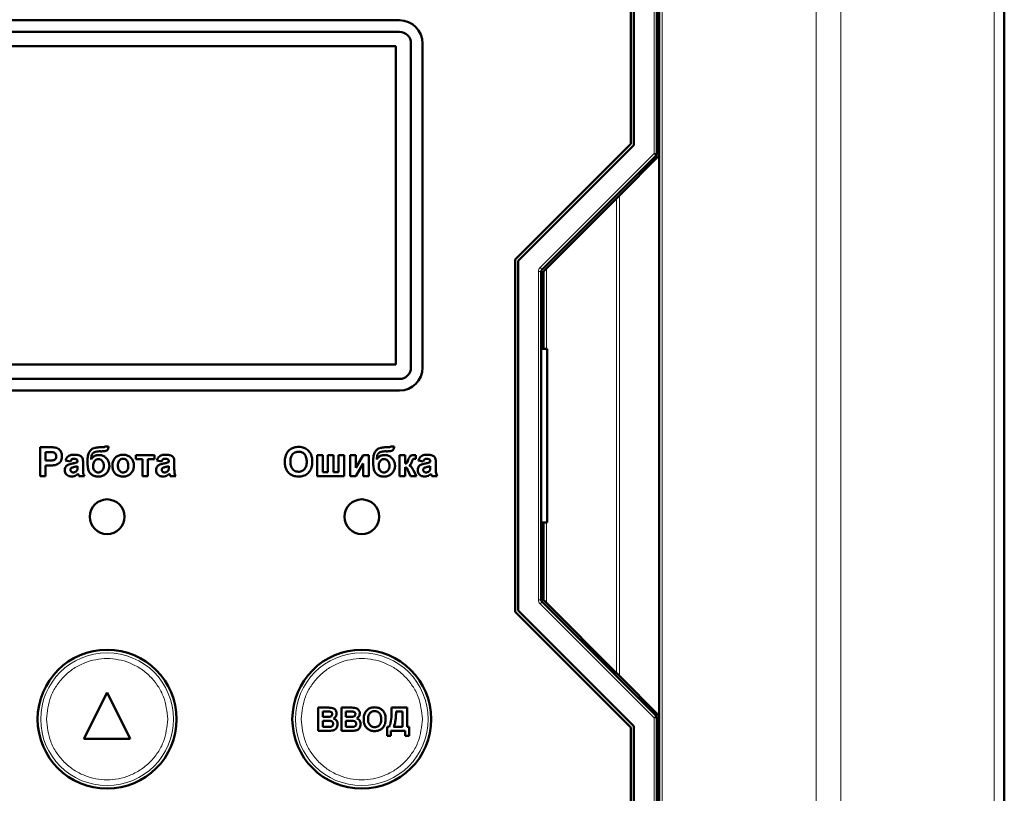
# Model space of a CAD drawing. Header units: millimetres. Extents: x 0 to 594, y 0 to 420.
# Tile 7 of 10: x 130 to 164, y 262 to 289. Entities that reach past the tile are written whole.
import ezdxf

# ---------------------------------------------------------------- set-up
doc = ezdxf.new("R2010")
doc.units = ezdxf.units.MM

msp = doc.modelspace()

# ---------------------------------------------------------------- linework, layer by layer
at = {"color": 9, "linetype": 'Continuous', "lineweight": 18}
for p, q in [((157.529, 222.926), (157.529, 304.932)), ((158.378, 222.926), (158.378, 304.932)), ((163.675, 222.926), (163.675, 304.932)), ((151.926, 284.103), (151.926, 294.949)), ((152.206, 294.949), (152.206, 253.749)), ((147.985, 280.162), (151.926, 284.103)), ((151.997, 284.033), (151.926, 284.103)), ((151.926, 284.103), (152.026, 284.103)), ((150.63, 266.145), (150.63, 282.553)), ((150.726, 266.048), (150.726, 282.649)), ((147.926, 268.677), (147.926, 280.02)), ((147.926, 280.02), (148.026, 280.02)), ((147.985, 280.162), (148.055, 280.091)), ((148.206, 277.349), (148.206, 280.129)), ((148.206, 268.569), (148.206, 271.349)), ((147.926, 268.677), (148.026, 268.677)), ((147.985, 268.536), (148.055, 268.606)), ((151.926, 264.594), (147.985, 268.536)), ((151.926, 264.594), (151.997, 264.665)), ((151.926, 253.749), (151.926, 264.594)), ((152.026, 264.594), (151.926, 264.594))]:
    msp.add_line(p, q, dxfattribs=at)
at = {"color": 7, "linetype": 'Continuous', "lineweight": 50}
for p, q in [((164.026, 222.926), (164.026, 304.932)), ((151.226, 294.949), (151.226, 284.393)), ((152.026, 284.103), (152.026, 294.949)), ((152.106, 294.949), (152.106, 284.029)), ((151.126, 284.435), (151.126, 294.1)), ((143.126, 288.709), (122.926, 288.709)), ((122.926, 288.309), (143.126, 288.309)), ((143.526, 287.909), (143.526, 276.709)), ((143.926, 276.709), (143.926, 287.909)), ((143.006, 287.809), (123.046, 287.809)), ((143.006, 276.809), (143.006, 287.809)), ((147.126, 280.435), (151.126, 284.435)), ((151.226, 284.393), (147.226, 280.393)), ((148.055, 280.091), (151.997, 284.033)), ((150.726, 282.649), (152.106, 284.029)), ((152.106, 284.029), (152.106, 264.669)), ((150.63, 282.553), (148.206, 280.129)), ((147.126, 268.263), (147.126, 280.435)), ((147.226, 280.393), (147.226, 268.304)), ((148.026, 268.677), (148.026, 280.02)), ((148.106, 280.029), (148.106, 277.349)), ((148.026, 277.949), (148.106, 277.949)), ((148.226, 277.349), (148.026, 277.349)), ((148.226, 271.349), (148.226, 277.349)), ((123.046, 276.809), (143.006, 276.809)), ((143.126, 276.309), (122.926, 276.309)), ((122.926, 275.909), (143.126, 275.909)), ((131.028, 273.949), (130.708, 273.949)), ((130.708, 273.949), (130.708, 272.949)), ((132.896, 273.949), (132.795, 273.949)), ((133.08, 273.974), (132.951, 273.974)), ((142.765, 273.949), (142.665, 273.949)), ((142.949, 273.974), (142.821, 273.974)), ((130.9, 273.782), (131.002, 273.782)), ((130.9, 273.487), (130.9, 273.782)), ((132.768, 273.808), (132.794, 273.808)), ((134.016, 273.679), (134.016, 273.538)), ((134.669, 273.679), (134.016, 273.679)), ((134.016, 273.538), (134.246, 273.538)), ((134.246, 273.538), (134.246, 272.949)), ((134.439, 272.949), (134.439, 273.538)), ((134.439, 273.538), (134.669, 273.538)), ((134.669, 273.538), (134.669, 273.679)), ((140.282, 273.679), (140.282, 272.949)), ((140.475, 273.679), (140.282, 273.679)), ((140.475, 273.09), (140.475, 273.679)), ((140.846, 273.679), (140.654, 273.679)), ((140.654, 273.679), (140.654, 273.09)), ((140.846, 273.09), (140.846, 273.679)), ((141.026, 273.679), (141.026, 273.09)), ((141.218, 273.679), (141.026, 273.679)), ((141.218, 272.949), (141.218, 273.679)), ((141.423, 273.679), (141.423, 272.949)), ((141.616, 273.679), (141.423, 273.679)), ((141.872, 273.679), (141.616, 273.238)), ((141.616, 273.238), (141.616, 273.679)), ((142.064, 273.679), (141.872, 273.679)), ((142.064, 272.949), (142.064, 273.679)), ((142.638, 273.808), (142.663, 273.808)), ((143.129, 273.679), (143.129, 272.949)), ((143.321, 273.679), (143.129, 273.679)), ((143.321, 273.385), (143.321, 273.679)), ((143.693, 273.551), (143.693, 273.676)), ((131.016, 273.487), (130.9, 273.487)), ((130.9, 273.32), (131.032, 273.32)), ((130.9, 272.949), (130.9, 273.32)), ((131.592, 273.487), (131.759, 273.462)), ((132.003, 273.454), (132.003, 273.436)), ((132.003, 273.295), (132.003, 273.259)), ((132.195, 273.188), (132.195, 273.412)), ((134.746, 273.487), (134.913, 273.462)), ((135.157, 273.454), (135.157, 273.436)), ((135.157, 273.295), (135.157, 273.259)), ((135.349, 273.188), (135.349, 273.412)), ((141.616, 272.949), (141.872, 273.39)), ((141.872, 273.39), (141.872, 272.949)), ((143.321, 272.949), (143.321, 273.256)), ((143.782, 273.487), (143.949, 273.462)), ((144.193, 273.454), (144.193, 273.436)), ((144.193, 273.295), (144.193, 273.259)), ((144.385, 273.188), (144.385, 273.412)), ((130.708, 272.949), (130.9, 272.949)), ((132.054, 272.949), (132.246, 272.949)), ((134.246, 272.949), (134.439, 272.949)), ((135.208, 272.949), (135.4, 272.949)), ((140.282, 272.949), (141.218, 272.949)), ((140.654, 273.09), (140.475, 273.09)), ((141.026, 273.09), (140.846, 273.09)), ((141.423, 272.949), (141.616, 272.949)), ((141.872, 272.949), (142.064, 272.949)), ((143.129, 272.949), (143.321, 272.949)), ((143.421, 273.157), (143.504, 272.949)), ((143.504, 272.949), (143.718, 272.949)), ((143.718, 272.949), (143.616, 273.147)), ((144.244, 272.949), (144.436, 272.949)), ((148.026, 271.349), (148.226, 271.349)), ((148.106, 271.349), (148.106, 268.669)), ((148.106, 270.749), (148.026, 270.749)), ((151.997, 264.665), (148.055, 268.606)), ((148.206, 268.569), (150.63, 266.145)), ((151.126, 264.263), (147.126, 268.263)), ((147.226, 268.304), (151.226, 264.304)), ((152.106, 264.669), (150.726, 266.048)), ((133.026, 265.469), (132.226, 263.869)), ((133.826, 263.869), (133.026, 265.469)), ((140.322, 264.149), (140.322, 264.949)), ((140.322, 264.949), (140.645, 264.949)), ((140.476, 264.815), (140.574, 264.815)), ((140.476, 264.631), (140.476, 264.815)), ((141.122, 264.149), (141.122, 264.949)), ((141.122, 264.949), (141.445, 264.949)), ((141.276, 264.815), (141.374, 264.815)), ((141.276, 264.631), (141.276, 264.815)), ((142.856, 264.864), (142.856, 264.949)), ((142.856, 264.949), (143.389, 264.949)), ((143.235, 264.815), (143.009, 264.815)), ((143.235, 264.282), (143.235, 264.815)), ((143.389, 264.949), (143.389, 264.282)), ((140.587, 264.631), (140.476, 264.631)), ((140.476, 264.497), (140.613, 264.497)), ((140.476, 264.282), (140.476, 264.497)), ((141.387, 264.631), (141.276, 264.631)), ((141.276, 264.497), (141.413, 264.497)), ((141.276, 264.282), (141.276, 264.497)), ((152.026, 253.749), (152.026, 264.594)), ((152.106, 264.669), (152.106, 253.749)), ((140.322, 264.149), (140.593, 264.149)), ((140.633, 264.282), (140.476, 264.282)), ((141.122, 264.149), (141.393, 264.149)), ((141.433, 264.282), (141.276, 264.282)), ((142.702, 263.974), (142.702, 264.282)), ((142.702, 264.282), (142.774, 264.282)), ((143.327, 264.149), (142.835, 264.149)), ((142.835, 264.149), (142.835, 263.974)), ((142.927, 264.282), (143.235, 264.282)), ((143.327, 263.974), (143.327, 264.149)), ((143.389, 264.282), (143.461, 264.282)), ((143.461, 264.282), (143.461, 263.974)), ((151.126, 254.597), (151.126, 264.263)), ((151.226, 264.304), (151.226, 253.749)), ((132.226, 263.869), (133.826, 263.869)), ((142.835, 263.974), (142.702, 263.974)), ((143.461, 263.974), (143.327, 263.974))]:
    msp.add_line(p, q, dxfattribs=at)
for centre, radius in [((133.026, 271.549), 0.6), ((141.826, 271.549), 0.6), ((133.026, 264.549), 2.4), ((141.826, 264.549), 2.4)]:
    msp.add_circle(centre, radius, dxfattribs=at)
at = {"color": 9, "linetype": 'Continuous', "lineweight": 18}
for centre in [(133.026, 264.549), (141.826, 264.549)]:
    msp.add_circle(centre, 2.295, dxfattribs=at)
at = {"color": 7, "linetype": 'Continuous', "lineweight": 50}
for centre, radius, start, end in [((143.126, 287.909), 0.8, 0, 90), ((143.126, 287.909), 0.4, 0, 90), ((151.926, 284.103), 0.1, 315, 0), ((148.126, 280.02), 0.1, 135, 180), ((143.126, 276.709), 0.4, 270, 0), ((143.126, 276.709), 0.8, 270, 0), ((148.126, 268.677), 0.1, 180, 225), ((151.926, 264.594), 0.1, 0, 45)]:
    msp.add_arc(centre, radius, start, end, dxfattribs=at)
for points, knots in [([(150.726, 282.649), (150.722, 282.645), (150.714, 282.636), (150.692, 282.614), (150.664, 282.586), (150.642, 282.565), (150.63, 282.553)], [0, 0, 0, 0, 0.207162, 0.456154, 0.678073, 1, 1, 1, 1]), ([(148.206, 280.129), (148.191, 280.114), (148.166, 280.089), (148.138, 280.061), (148.122, 280.045), (148.113, 280.036), (148.107, 280.03), (148.106, 280.029), (148.106, 280.029)], [0, 0, 0, 0, 0.329696, 0.553572, 0.680174, 0.795125, 0.900743, 1, 1, 1, 1]), ([(131.265, 273.933), (131.238, 273.938), (131.186, 273.946), (131.107, 273.948), (131.054, 273.948), (131.028, 273.949)], [0, 0, 0, 0, 0.33792, 0.66872, 1, 1, 1, 1]), ([(131.464, 273.638), (131.463, 273.665), (131.46, 273.725), (131.428, 273.814), (131.365, 273.886), (131.306, 273.922), (131.271, 273.932), (131.265, 273.933)], [0, 0, 0, 0, 0.209511, 0.469071, 0.720116, 0.946558, 1, 1, 1, 1]), ([(132.795, 273.949), (132.769, 273.948), (132.688, 273.946), (132.575, 273.925), (132.469, 273.865), (132.399, 273.774), (132.355, 273.635), (132.351, 273.524), (132.349, 273.46)], [0, 0, 0, 0, 0.104024, 0.313787, 0.441069, 0.569088, 0.751395, 1, 1, 1, 1]), ([(132.832, 273.807), (132.859, 273.808), (132.909, 273.808), (132.972, 273.818), (133.02, 273.835), (133.051, 273.869), (133.072, 273.916), (133.077, 273.954), (133.08, 273.974)], [0, 0, 0, 0, 0.2323457, 0.4398215, 0.5537147, 0.6698962, 0.8209881, 1, 1, 1, 1]), ([(132.951, 273.974), (132.948, 273.969), (132.94, 273.959), (132.92, 273.95), (132.904, 273.949), (132.896, 273.949)], [0, 0, 0, 0, 0.291708, 0.588179, 1, 1, 1, 1]), ([(139.429, 273.922), (139.405, 273.91), (139.34, 273.876), (139.264, 273.797), (139.227, 273.726), (139.212, 273.697)], [0, 0, 0, 0, 0.2513182, 0.6894935, 1, 1, 1, 1]), ([(139.64, 273.962), (139.613, 273.961), (139.564, 273.959), (139.493, 273.946), (139.451, 273.93), (139.429, 273.922)], [0, 0, 0, 0, 0.371392, 0.682855, 1, 1, 1, 1]), ([(140.116, 273.447), (140.115, 273.474), (140.113, 273.554), (140.085, 273.683), (140.007, 273.816), (139.892, 273.909), (139.763, 273.956), (139.678, 273.96), (139.64, 273.962)], [0, 0, 0, 0, 0.101299, 0.305586, 0.491044, 0.676784, 0.856818, 1, 1, 1, 1]), ([(142.665, 273.949), (142.638, 273.948), (142.558, 273.946), (142.444, 273.925), (142.339, 273.865), (142.269, 273.774), (142.225, 273.635), (142.221, 273.524), (142.218, 273.46)], [0, 0, 0, 0, 0.1040237, 0.3137871, 0.4410688, 0.5690878, 0.7513955, 1, 1, 1, 1]), ([(142.701, 273.807), (142.728, 273.808), (142.779, 273.808), (142.841, 273.818), (142.89, 273.835), (142.92, 273.869), (142.942, 273.916), (142.946, 273.954), (142.949, 273.974)], [0, 0, 0, 0, 0.2323457, 0.4398215, 0.5537147, 0.6698962, 0.8209881, 1, 1, 1, 1]), ([(142.821, 273.974), (142.817, 273.969), (142.81, 273.959), (142.789, 273.95), (142.774, 273.949), (142.765, 273.949)], [0, 0, 0, 0, 0.291708, 0.588179, 1, 1, 1, 1]), ([(131.002, 273.782), (131.015, 273.782), (131.042, 273.782), (131.093, 273.781), (131.13, 273.777), (131.154, 273.775)], [0, 0, 0, 0, 0.2630024, 0.5260396, 1, 1, 1, 1]), ([(131.272, 273.635), (131.27, 273.616), (131.267, 273.583), (131.241, 273.541), (131.206, 273.512), (131.13, 273.485), (131.065, 273.486), (131.016, 273.487)], [0, 0, 0, 0, 0.1672251, 0.2975558, 0.4279748, 0.5644108, 1, 1, 1, 1]), ([(131.154, 273.775), (131.172, 273.77), (131.208, 273.76), (131.249, 273.722), (131.27, 273.677), (131.271, 273.648), (131.272, 273.635)], [0, 0, 0, 0, 0.28064, 0.564382, 0.806921, 1, 1, 1, 1]), ([(131.241, 273.335), (131.267, 273.343), (131.318, 273.36), (131.388, 273.413), (131.441, 273.49), (131.462, 273.571), (131.464, 273.621), (131.464, 273.638)], [0, 0, 0, 0, 0.197698, 0.395619, 0.635391, 0.870206, 1, 1, 1, 1]), ([(131.898, 273.692), (131.872, 273.691), (131.807, 273.689), (131.717, 273.666), (131.644, 273.604), (131.609, 273.543), (131.596, 273.5), (131.592, 273.487)], [0, 0, 0, 0, 0.199112, 0.484676, 0.670105, 0.89787, 1, 1, 1, 1]), ([(131.759, 273.462), (131.765, 273.477), (131.775, 273.502), (131.8, 273.531), (131.834, 273.549), (131.862, 273.55), (131.879, 273.551)], [0, 0, 0, 0, 0.305481, 0.497369, 0.690436, 1, 1, 1, 1]), ([(131.879, 273.551), (131.906, 273.551), (131.941, 273.55), (131.978, 273.529), (131.993, 273.51), (132.002, 273.484), (132.002, 273.464), (132.003, 273.454)], [0, 0, 0, 0, 0.4409117, 0.5599399, 0.679608, 0.8356965, 1, 1, 1, 1]), ([(132.195, 273.412), (132.194, 273.439), (132.193, 273.492), (132.184, 273.565), (132.146, 273.623), (132.093, 273.661), (132.008, 273.69), (131.941, 273.691), (131.898, 273.692)], [0, 0, 0, 0, 0.166246, 0.33334, 0.447204, 0.586985, 0.732154, 1, 1, 1, 1]), ([(132.477, 273.531), (132.478, 273.557), (132.48, 273.611), (132.497, 273.685), (132.536, 273.743), (132.594, 273.786), (132.675, 273.805), (132.735, 273.807), (132.768, 273.808)], [0, 0, 0, 0, 0.1708333, 0.3426892, 0.4775442, 0.6122909, 0.7884737, 1, 1, 1, 1]), ([(132.755, 273.679), (132.728, 273.678), (132.667, 273.675), (132.576, 273.642), (132.512, 273.585), (132.485, 273.544), (132.477, 273.531)], [0, 0, 0, 0, 0.242715, 0.554839, 0.860812, 1, 1, 1, 1]), ([(132.541, 273.308), (132.543, 273.335), (132.546, 273.389), (132.579, 273.463), (132.631, 273.513), (132.683, 273.536), (132.714, 273.538), (132.726, 273.538)], [0, 0, 0, 0, 0.244641, 0.491657, 0.720949, 0.885535, 1, 1, 1, 1]), ([(132.726, 273.538), (132.748, 273.536), (132.793, 273.532), (132.851, 273.49), (132.894, 273.428), (132.911, 273.362), (132.913, 273.32), (132.913, 273.307)], [0, 0, 0, 0, 0.199338, 0.400664, 0.61964, 0.881803, 1, 1, 1, 1]), ([(133.105, 273.309), (133.104, 273.336), (133.1, 273.403), (133.058, 273.505), (132.983, 273.596), (132.887, 273.66), (132.807, 273.678), (132.763, 273.679), (132.755, 273.679)], [0, 0, 0, 0, 0.1422998, 0.3540089, 0.5732916, 0.7642411, 0.9557627, 1, 1, 1, 1]), ([(132.794, 273.808), (132.797, 273.808), (132.803, 273.807), (132.816, 273.807), (132.825, 273.807), (132.832, 273.807)], [0, 0, 0, 0, 0.250004, 0.500009, 1, 1, 1, 1]), ([(133.579, 273.692), (133.552, 273.691), (133.483, 273.687), (133.376, 273.648), (133.284, 273.567), (133.222, 273.455), (133.213, 273.371), (133.208, 273.324)], [0, 0, 0, 0, 0.137718, 0.355391, 0.573064, 0.757844, 1, 1, 1, 1]), ([(133.4, 273.314), (133.401, 273.341), (133.403, 273.395), (133.43, 273.466), (133.475, 273.518), (133.527, 273.547), (133.564, 273.55), (133.58, 273.551)], [0, 0, 0, 0, 0.241133, 0.484628, 0.668592, 0.85335, 1, 1, 1, 1]), ([(133.951, 273.316), (133.95, 273.343), (133.947, 273.41), (133.909, 273.515), (133.83, 273.611), (133.725, 273.674), (133.636, 273.691), (133.589, 273.692), (133.579, 273.692)], [0, 0, 0, 0, 0.135663, 0.343038, 0.548582, 0.75807, 0.951088, 1, 1, 1, 1]), ([(133.58, 273.551), (133.602, 273.549), (133.647, 273.544), (133.699, 273.504), (133.738, 273.448), (133.757, 273.383), (133.758, 273.336), (133.759, 273.315)], [0, 0, 0, 0, 0.199714, 0.401263, 0.571167, 0.813421, 1, 1, 1, 1]), ([(135.052, 273.692), (135.025, 273.691), (134.961, 273.689), (134.871, 273.666), (134.798, 273.604), (134.763, 273.543), (134.75, 273.5), (134.746, 273.487)], [0, 0, 0, 0, 0.199112, 0.484676, 0.670105, 0.89787, 1, 1, 1, 1]), ([(134.913, 273.462), (134.919, 273.477), (134.929, 273.502), (134.954, 273.531), (134.988, 273.549), (135.016, 273.55), (135.033, 273.551)], [0, 0, 0, 0, 0.305481, 0.497369, 0.690436, 1, 1, 1, 1]), ([(135.033, 273.551), (135.06, 273.551), (135.095, 273.55), (135.132, 273.529), (135.147, 273.51), (135.156, 273.484), (135.156, 273.464), (135.157, 273.454)], [0, 0, 0, 0, 0.440912, 0.55994, 0.679608, 0.835696, 1, 1, 1, 1]), ([(135.349, 273.412), (135.348, 273.439), (135.347, 273.492), (135.338, 273.565), (135.3, 273.623), (135.247, 273.661), (135.162, 273.69), (135.095, 273.691), (135.052, 273.692)], [0, 0, 0, 0, 0.166246, 0.33334, 0.447204, 0.586985, 0.732154, 1, 1, 1, 1]), ([(139.212, 273.697), (139.202, 273.672), (139.183, 273.619), (139.169, 273.533), (139.168, 273.473), (139.167, 273.443)], [0, 0, 0, 0, 0.3086966, 0.6516314, 1, 1, 1, 1]), ([(139.359, 273.449), (139.36, 273.476), (139.362, 273.543), (139.386, 273.639), (139.443, 273.722), (139.514, 273.773), (139.585, 273.793), (139.628, 273.794), (139.642, 273.795)], [0, 0, 0, 0, 0.1586166, 0.4008637, 0.5730594, 0.7454856, 0.9129852, 1, 1, 1, 1]), ([(139.642, 273.795), (139.669, 273.793), (139.723, 273.79), (139.8, 273.756), (139.862, 273.698), (139.91, 273.606), (139.922, 273.52), (139.923, 273.463), (139.923, 273.452)], [0, 0, 0, 0, 0.160292, 0.321922, 0.490761, 0.657569, 0.933883, 1, 1, 1, 1]), ([(142.346, 273.531), (142.348, 273.557), (142.35, 273.611), (142.366, 273.685), (142.406, 273.743), (142.463, 273.786), (142.544, 273.805), (142.605, 273.807), (142.638, 273.808)], [0, 0, 0, 0, 0.170833, 0.342689, 0.477544, 0.612291, 0.788474, 1, 1, 1, 1]), ([(142.624, 273.679), (142.597, 273.678), (142.536, 273.675), (142.445, 273.642), (142.381, 273.585), (142.355, 273.544), (142.346, 273.531)], [0, 0, 0, 0, 0.242715, 0.554839, 0.860812, 1, 1, 1, 1]), ([(142.411, 273.308), (142.412, 273.335), (142.415, 273.389), (142.449, 273.463), (142.5, 273.513), (142.552, 273.536), (142.583, 273.538), (142.596, 273.538)], [0, 0, 0, 0, 0.2446409, 0.4916566, 0.7209487, 0.8855354, 1, 1, 1, 1]), ([(142.596, 273.538), (142.618, 273.536), (142.662, 273.532), (142.72, 273.49), (142.764, 273.428), (142.781, 273.362), (142.782, 273.32), (142.782, 273.307)], [0, 0, 0, 0, 0.199338, 0.400664, 0.61964, 0.881803, 1, 1, 1, 1]), ([(142.975, 273.309), (142.973, 273.336), (142.969, 273.403), (142.928, 273.505), (142.853, 273.596), (142.757, 273.66), (142.677, 273.678), (142.632, 273.679), (142.624, 273.679)], [0, 0, 0, 0, 0.1423, 0.354009, 0.573292, 0.764241, 0.955763, 1, 1, 1, 1]), ([(142.663, 273.808), (142.666, 273.808), (142.673, 273.807), (142.685, 273.807), (142.695, 273.807), (142.701, 273.807)], [0, 0, 0, 0, 0.250004, 0.500009, 1, 1, 1, 1]), ([(143.509, 273.65), (143.499, 273.641), (143.479, 273.622), (143.454, 273.575), (143.44, 273.539), (143.432, 273.516)], [0, 0, 0, 0, 0.256986, 0.528182, 1, 1, 1, 1]), ([(143.62, 273.679), (143.606, 273.679), (143.582, 273.678), (143.544, 273.67), (143.522, 273.657), (143.509, 273.65)], [0, 0, 0, 0, 0.345727, 0.621036, 1, 1, 1, 1]), ([(143.555, 273.447), (143.56, 273.46), (143.567, 273.482), (143.58, 273.511), (143.59, 273.529), (143.598, 273.536), (143.599, 273.537)], [0, 0, 0, 0, 0.396996, 0.692239, 0.950594, 1, 1, 1, 1]), ([(143.599, 273.537), (143.606, 273.54), (143.623, 273.548), (143.656, 273.551), (143.681, 273.551), (143.693, 273.551)], [0, 0, 0, 0, 0.210676, 0.601608, 1, 1, 1, 1]), ([(143.693, 273.676), (143.686, 273.676), (143.673, 273.677), (143.648, 273.679), (143.631, 273.679), (143.62, 273.679)], [0, 0, 0, 0, 0.273959, 0.547919, 1, 1, 1, 1]), ([(144.088, 273.692), (144.061, 273.691), (143.997, 273.689), (143.907, 273.666), (143.834, 273.604), (143.799, 273.543), (143.786, 273.5), (143.782, 273.487)], [0, 0, 0, 0, 0.199112, 0.484676, 0.670105, 0.89787, 1, 1, 1, 1]), ([(143.949, 273.462), (143.955, 273.477), (143.965, 273.502), (143.99, 273.531), (144.024, 273.549), (144.052, 273.55), (144.069, 273.551)], [0, 0, 0, 0, 0.3054806, 0.4973686, 0.6904363, 1, 1, 1, 1]), ([(144.069, 273.551), (144.096, 273.551), (144.131, 273.55), (144.168, 273.529), (144.183, 273.51), (144.192, 273.484), (144.192, 273.464), (144.193, 273.454)], [0, 0, 0, 0, 0.440912, 0.55994, 0.679608, 0.835696, 1, 1, 1, 1]), ([(144.385, 273.412), (144.384, 273.439), (144.383, 273.492), (144.374, 273.565), (144.336, 273.623), (144.283, 273.661), (144.198, 273.69), (144.131, 273.691), (144.088, 273.692)], [0, 0, 0, 0, 0.166246, 0.33334, 0.447204, 0.586985, 0.732154, 1, 1, 1, 1]), ([(131.032, 273.32), (131.058, 273.321), (131.107, 273.321), (131.177, 273.325), (131.22, 273.332), (131.241, 273.335)], [0, 0, 0, 0, 0.380489, 0.689463, 1, 1, 1, 1]), ([(131.822, 273.388), (131.796, 273.382), (131.74, 273.369), (131.664, 273.342), (131.607, 273.292), (131.576, 273.233), (131.568, 273.185), (131.567, 273.159), (131.567, 273.155)], [0, 0, 0, 0, 0.209674, 0.45611, 0.62433, 0.792297, 0.968452, 1, 1, 1, 1]), ([(131.759, 273.171), (131.76, 273.18), (131.762, 273.2), (131.777, 273.221), (131.789, 273.231), (131.794, 273.235)], [0, 0, 0, 0, 0.370992, 0.746266, 1, 1, 1, 1]), ([(131.794, 273.235), (131.81, 273.242), (131.844, 273.257), (131.915, 273.271), (131.968, 273.285), (132.003, 273.295)], [0, 0, 0, 0, 0.234051, 0.508172, 1, 1, 1, 1]), ([(132.003, 273.436), (131.977, 273.427), (131.935, 273.412), (131.875, 273.398), (131.84, 273.391), (131.822, 273.388)], [0, 0, 0, 0, 0.429681, 0.71467, 1, 1, 1, 1]), ([(132.003, 273.259), (132.003, 273.245), (132.002, 273.224), (132.001, 273.194), (131.997, 273.178), (131.996, 273.17)], [0, 0, 0, 0, 0.447478, 0.722712, 1, 1, 1, 1]), ([(132.246, 272.949), (132.234, 272.972), (132.211, 273.016), (132.196, 273.098), (132.195, 273.154), (132.195, 273.188)], [0, 0, 0, 0, 0.323762, 0.59123, 1, 1, 1, 1]), ([(132.349, 273.46), (132.349, 273.433), (132.35, 273.348), (132.358, 273.224), (132.402, 273.095), (132.475, 273.012), (132.572, 272.957), (132.657, 272.937), (132.708, 272.936), (132.721, 272.936)], [0, 0, 0, 0, 0.108438, 0.349197, 0.500393, 0.652655, 0.789788, 0.946106, 1, 1, 1, 1]), ([(132.724, 273.077), (132.702, 273.079), (132.658, 273.084), (132.605, 273.123), (132.567, 273.174), (132.544, 273.237), (132.542, 273.284), (132.541, 273.308)], [0, 0, 0, 0, 0.199565, 0.400322, 0.576132, 0.780174, 1, 1, 1, 1]), ([(132.721, 272.936), (132.748, 272.937), (132.818, 272.94), (132.924, 272.977), (133.02, 273.06), (133.087, 273.165), (133.104, 273.255), (133.105, 273.303), (133.105, 273.309)], [0, 0, 0, 0, 0.1343778, 0.3494962, 0.553521, 0.7581713, 0.9671766, 1, 1, 1, 1]), ([(132.913, 273.307), (132.911, 273.28), (132.908, 273.226), (132.876, 273.156), (132.83, 273.107), (132.778, 273.081), (132.742, 273.078), (132.724, 273.077)], [0, 0, 0, 0, 0.242101, 0.486689, 0.67857, 0.840063, 1, 1, 1, 1]), ([(133.208, 273.324), (133.209, 273.298), (133.211, 273.223), (133.244, 273.116), (133.317, 273.023), (133.417, 272.962), (133.509, 272.938), (133.568, 272.936), (133.58, 272.936)], [0, 0, 0, 0, 0.132278, 0.369199, 0.538292, 0.707501, 0.939211, 1, 1, 1, 1]), ([(133.58, 273.077), (133.558, 273.079), (133.513, 273.084), (133.461, 273.124), (133.421, 273.18), (133.402, 273.246), (133.401, 273.294), (133.4, 273.314)], [0, 0, 0, 0, 0.197612, 0.397245, 0.566614, 0.816032, 1, 1, 1, 1]), ([(133.58, 272.936), (133.607, 272.937), (133.674, 272.941), (133.776, 272.979), (133.869, 273.059), (133.932, 273.164), (133.95, 273.255), (133.951, 273.306), (133.951, 273.316)], [0, 0, 0, 0, 0.135378, 0.336455, 0.538943, 0.745329, 0.947179, 1, 1, 1, 1]), ([(133.759, 273.315), (133.758, 273.289), (133.756, 273.235), (133.73, 273.163), (133.685, 273.111), (133.634, 273.081), (133.597, 273.078), (133.58, 273.077)], [0, 0, 0, 0, 0.240516, 0.483531, 0.66681, 0.850952, 1, 1, 1, 1]), ([(134.976, 273.388), (134.95, 273.382), (134.894, 273.369), (134.818, 273.342), (134.761, 273.292), (134.73, 273.233), (134.722, 273.185), (134.721, 273.159), (134.721, 273.155)], [0, 0, 0, 0, 0.209674, 0.45611, 0.62433, 0.792297, 0.968452, 1, 1, 1, 1]), ([(134.913, 273.171), (134.914, 273.18), (134.916, 273.2), (134.931, 273.221), (134.943, 273.231), (134.948, 273.235)], [0, 0, 0, 0, 0.370992, 0.746266, 1, 1, 1, 1]), ([(134.948, 273.235), (134.964, 273.242), (134.997, 273.257), (135.069, 273.271), (135.122, 273.285), (135.157, 273.295)], [0, 0, 0, 0, 0.234051, 0.508172, 1, 1, 1, 1]), ([(135.157, 273.436), (135.131, 273.427), (135.089, 273.412), (135.028, 273.398), (134.994, 273.391), (134.976, 273.388)], [0, 0, 0, 0, 0.429681, 0.71467, 1, 1, 1, 1]), ([(135.157, 273.259), (135.156, 273.245), (135.156, 273.224), (135.154, 273.194), (135.151, 273.178), (135.15, 273.17)], [0, 0, 0, 0, 0.447478, 0.722712, 1, 1, 1, 1]), ([(135.4, 272.949), (135.388, 272.972), (135.365, 273.016), (135.349, 273.098), (135.349, 273.154), (135.349, 273.188)], [0, 0, 0, 0, 0.323762, 0.59123, 1, 1, 1, 1]), ([(139.167, 273.443), (139.168, 273.416), (139.17, 273.336), (139.199, 273.208), (139.278, 273.077), (139.393, 272.986), (139.521, 272.941), (139.605, 272.938), (139.643, 272.936)], [0, 0, 0, 0, 0.102074, 0.307977, 0.492555, 0.677222, 0.856714, 1, 1, 1, 1]), ([(139.642, 273.103), (139.615, 273.104), (139.561, 273.108), (139.485, 273.144), (139.421, 273.204), (139.371, 273.303), (139.36, 273.389), (139.359, 273.444), (139.359, 273.449)], [0, 0, 0, 0, 0.15971, 0.320429, 0.491074, 0.67705, 0.96629, 1, 1, 1, 1]), ([(139.923, 273.452), (139.923, 273.425), (139.92, 273.35), (139.892, 273.246), (139.823, 273.162), (139.748, 273.116), (139.684, 273.104), (139.649, 273.103), (139.642, 273.103)], [0, 0, 0, 0, 0.15859, 0.447239, 0.620381, 0.793575, 0.961295, 1, 1, 1, 1]), ([(139.643, 272.936), (139.669, 272.937), (139.75, 272.94), (139.88, 272.978), (140.003, 273.076), (140.089, 273.218), (140.114, 273.348), (140.115, 273.429), (140.116, 273.447)], [0, 0, 0, 0, 0.101986, 0.308793, 0.506227, 0.687491, 0.931082, 1, 1, 1, 1]), ([(142.218, 273.46), (142.219, 273.433), (142.22, 273.348), (142.228, 273.224), (142.271, 273.095), (142.345, 273.012), (142.441, 272.957), (142.526, 272.937), (142.578, 272.936), (142.591, 272.936)], [0, 0, 0, 0, 0.1084378, 0.3491966, 0.5003929, 0.652655, 0.7897876, 0.9461055, 1, 1, 1, 1]), ([(142.593, 273.077), (142.571, 273.079), (142.527, 273.084), (142.474, 273.123), (142.436, 273.174), (142.414, 273.237), (142.412, 273.284), (142.411, 273.308)], [0, 0, 0, 0, 0.199565, 0.400322, 0.576132, 0.780174, 1, 1, 1, 1]), ([(142.591, 272.936), (142.618, 272.937), (142.687, 272.94), (142.794, 272.977), (142.889, 273.06), (142.956, 273.165), (142.974, 273.255), (142.975, 273.303), (142.975, 273.309)], [0, 0, 0, 0, 0.1343778, 0.3494962, 0.553521, 0.7581713, 0.9671766, 1, 1, 1, 1]), ([(142.782, 273.307), (142.781, 273.28), (142.778, 273.226), (142.745, 273.156), (142.699, 273.107), (142.647, 273.081), (142.611, 273.078), (142.593, 273.077)], [0, 0, 0, 0, 0.242101, 0.486689, 0.67857, 0.840063, 1, 1, 1, 1]), ([(143.432, 273.516), (143.423, 273.491), (143.41, 273.455), (143.389, 273.413), (143.364, 273.394), (143.341, 273.387), (143.326, 273.385), (143.321, 273.385)], [0, 0, 0, 0, 0.432635, 0.616007, 0.747523, 0.923299, 1, 1, 1, 1]), ([(143.321, 273.256), (143.335, 273.256), (143.356, 273.254), (143.387, 273.231), (143.404, 273.197), (143.415, 273.17), (143.421, 273.157)], [0, 0, 0, 0, 0.265504, 0.413972, 0.72829, 1, 1, 1, 1]), ([(143.462, 273.324), (143.474, 273.33), (143.502, 273.345), (143.534, 273.39), (143.548, 273.427), (143.555, 273.447)], [0, 0, 0, 0, 0.25365, 0.595085, 1, 1, 1, 1]), ([(143.609, 273.161), (143.597, 273.185), (143.574, 273.233), (143.526, 273.294), (143.482, 273.315), (143.462, 273.324)], [0, 0, 0, 0, 0.3560837, 0.7148688, 1, 1, 1, 1]), ([(144.012, 273.388), (143.986, 273.382), (143.93, 273.369), (143.854, 273.342), (143.797, 273.292), (143.766, 273.233), (143.758, 273.185), (143.757, 273.159), (143.757, 273.155)], [0, 0, 0, 0, 0.209674, 0.45611, 0.62433, 0.792297, 0.968452, 1, 1, 1, 1]), ([(143.949, 273.171), (143.95, 273.18), (143.952, 273.2), (143.967, 273.221), (143.979, 273.231), (143.984, 273.235)], [0, 0, 0, 0, 0.370992, 0.746266, 1, 1, 1, 1]), ([(143.984, 273.235), (144, 273.242), (144.033, 273.257), (144.105, 273.271), (144.158, 273.285), (144.193, 273.295)], [0, 0, 0, 0, 0.234051, 0.508172, 1, 1, 1, 1]), ([(144.193, 273.436), (144.167, 273.427), (144.125, 273.412), (144.065, 273.398), (144.03, 273.391), (144.012, 273.388)], [0, 0, 0, 0, 0.429681, 0.71467, 1, 1, 1, 1]), ([(144.193, 273.259), (144.192, 273.245), (144.192, 273.224), (144.191, 273.194), (144.187, 273.178), (144.186, 273.17)], [0, 0, 0, 0, 0.447478, 0.722712, 1, 1, 1, 1]), ([(144.436, 272.949), (144.424, 272.972), (144.401, 273.016), (144.385, 273.098), (144.385, 273.154), (144.385, 273.188)], [0, 0, 0, 0, 0.323762, 0.59123, 1, 1, 1, 1]), ([(131.567, 273.155), (131.569, 273.128), (131.573, 273.077), (131.612, 273.013), (131.665, 272.967), (131.733, 272.94), (131.781, 272.937), (131.806, 272.936)], [0, 0, 0, 0, 0.222319, 0.411804, 0.601009, 0.795937, 1, 1, 1, 1]), ([(131.859, 273.077), (131.846, 273.078), (131.822, 273.08), (131.791, 273.099), (131.771, 273.123), (131.76, 273.148), (131.76, 273.164), (131.759, 273.171)], [0, 0, 0, 0, 0.263878, 0.473917, 0.683179, 0.866416, 1, 1, 1, 1]), ([(131.806, 272.936), (131.833, 272.938), (131.887, 272.942), (131.964, 272.977), (132.007, 273.015), (132.029, 273.034)], [0, 0, 0, 0, 0.321929, 0.645532, 1, 1, 1, 1]), ([(131.953, 273.109), (131.943, 273.103), (131.926, 273.092), (131.895, 273.08), (131.873, 273.078), (131.859, 273.077)], [0, 0, 0, 0, 0.335472, 0.604358, 1, 1, 1, 1]), ([(131.996, 273.17), (131.994, 273.163), (131.989, 273.151), (131.976, 273.13), (131.962, 273.117), (131.953, 273.109)], [0, 0, 0, 0, 0.266084, 0.514485, 1, 1, 1, 1]), ([(132.029, 273.034), (132.03, 273.032), (132.031, 273.028), (132.033, 273.02), (132.035, 273.014), (132.036, 273.01)], [0, 0, 0, 0, 0.250122, 0.500258, 1, 1, 1, 1]), ([(132.036, 273.01), (132.038, 273.004), (132.041, 272.99), (132.047, 272.97), (132.052, 272.956), (132.054, 272.949)], [0, 0, 0, 0, 0.312676, 0.656202, 1, 1, 1, 1]), ([(134.721, 273.155), (134.723, 273.128), (134.727, 273.077), (134.766, 273.013), (134.819, 272.967), (134.887, 272.94), (134.935, 272.937), (134.96, 272.936)], [0, 0, 0, 0, 0.222319, 0.411804, 0.601009, 0.795937, 1, 1, 1, 1]), ([(135.013, 273.077), (135, 273.078), (134.975, 273.08), (134.945, 273.099), (134.925, 273.123), (134.914, 273.148), (134.913, 273.164), (134.913, 273.171)], [0, 0, 0, 0, 0.263878, 0.473917, 0.683179, 0.866416, 1, 1, 1, 1]), ([(134.96, 272.936), (134.987, 272.938), (135.041, 272.942), (135.118, 272.977), (135.161, 273.015), (135.183, 273.034)], [0, 0, 0, 0, 0.321929, 0.645532, 1, 1, 1, 1]), ([(135.106, 273.109), (135.097, 273.103), (135.08, 273.092), (135.049, 273.08), (135.027, 273.078), (135.013, 273.077)], [0, 0, 0, 0, 0.335472, 0.604358, 1, 1, 1, 1]), ([(135.15, 273.17), (135.147, 273.163), (135.143, 273.151), (135.13, 273.13), (135.116, 273.117), (135.106, 273.109)], [0, 0, 0, 0, 0.266084, 0.514485, 1, 1, 1, 1]), ([(135.183, 273.034), (135.183, 273.032), (135.185, 273.028), (135.187, 273.02), (135.189, 273.014), (135.19, 273.01)], [0, 0, 0, 0, 0.250122, 0.500258, 1, 1, 1, 1]), ([(135.19, 273.01), (135.191, 273.004), (135.195, 272.99), (135.201, 272.97), (135.206, 272.956), (135.208, 272.949)], [0, 0, 0, 0, 0.312676, 0.656202, 1, 1, 1, 1]), ([(143.616, 273.147), (143.615, 273.148), (143.614, 273.15), (143.612, 273.155), (143.61, 273.159), (143.609, 273.161)], [0, 0, 0, 0, 0.250043, 0.500094, 1, 1, 1, 1]), ([(143.757, 273.155), (143.759, 273.128), (143.763, 273.077), (143.802, 273.013), (143.855, 272.967), (143.923, 272.94), (143.971, 272.937), (143.996, 272.936)], [0, 0, 0, 0, 0.222319, 0.411804, 0.601009, 0.795937, 1, 1, 1, 1]), ([(144.049, 273.077), (144.036, 273.078), (144.011, 273.08), (143.981, 273.099), (143.961, 273.123), (143.95, 273.148), (143.949, 273.164), (143.949, 273.171)], [0, 0, 0, 0, 0.263878, 0.473917, 0.683179, 0.866416, 1, 1, 1, 1]), ([(143.996, 272.936), (144.023, 272.938), (144.077, 272.942), (144.154, 272.977), (144.197, 273.015), (144.219, 273.034)], [0, 0, 0, 0, 0.321929, 0.645532, 1, 1, 1, 1]), ([(144.143, 273.109), (144.133, 273.103), (144.116, 273.092), (144.085, 273.08), (144.063, 273.078), (144.049, 273.077)], [0, 0, 0, 0, 0.335472, 0.604358, 1, 1, 1, 1]), ([(144.186, 273.17), (144.183, 273.163), (144.179, 273.151), (144.166, 273.13), (144.152, 273.117), (144.143, 273.109)], [0, 0, 0, 0, 0.266084, 0.514485, 1, 1, 1, 1]), ([(144.219, 273.034), (144.22, 273.032), (144.221, 273.028), (144.223, 273.02), (144.225, 273.014), (144.226, 273.01)], [0, 0, 0, 0, 0.250122, 0.500258, 1, 1, 1, 1]), ([(144.226, 273.01), (144.227, 273.004), (144.231, 272.99), (144.237, 272.97), (144.242, 272.956), (144.244, 272.949)], [0, 0, 0, 0, 0.312676, 0.656202, 1, 1, 1, 1]), ([(148.106, 268.669), (148.106, 268.668), (148.107, 268.668), (148.113, 268.662), (148.122, 268.652), (148.138, 268.636), (148.166, 268.608), (148.191, 268.583), (148.206, 268.569)], [0, 0, 0, 0, 0.0992443, 0.2048574, 0.3198128, 0.4464269, 0.6702641, 1, 1, 1, 1]), ([(150.63, 266.145), (150.642, 266.132), (150.664, 266.112), (150.692, 266.083), (150.714, 266.061), (150.722, 266.052), (150.726, 266.048)], [0, 0, 0, 0, 0.3219651, 0.5438461, 0.792855, 1, 1, 1, 1]), ([(140.574, 264.815), (140.587, 264.815), (140.614, 264.815), (140.662, 264.815), (140.697, 264.814), (140.719, 264.813)], [0, 0, 0, 0, 0.275415, 0.550828, 1, 1, 1, 1]), ([(140.645, 264.949), (140.671, 264.948), (140.73, 264.948), (140.812, 264.941), (140.883, 264.905), (140.93, 264.853), (140.955, 264.797), (140.957, 264.761), (140.958, 264.747)], [0, 0, 0, 0, 0.189374, 0.415534, 0.57816, 0.740903, 0.90565, 1, 1, 1, 1]), ([(140.804, 264.724), (140.803, 264.713), (140.802, 264.693), (140.786, 264.667), (140.763, 264.648), (140.737, 264.637), (140.718, 264.635), (140.711, 264.633)], [0, 0, 0, 0, 0.234086, 0.417313, 0.600201, 0.849825, 1, 1, 1, 1]), ([(140.719, 264.813), (140.732, 264.81), (140.754, 264.806), (140.781, 264.789), (140.796, 264.768), (140.804, 264.745), (140.804, 264.731), (140.804, 264.724)], [0, 0, 0, 0, 0.2949715, 0.4867639, 0.679036, 0.861474, 1, 1, 1, 1]), ([(140.958, 264.747), (140.955, 264.72), (140.949, 264.672), (140.908, 264.609), (140.87, 264.586), (140.85, 264.574)], [0, 0, 0, 0, 0.375945, 0.675759, 1, 1, 1, 1]), ([(141.374, 264.815), (141.387, 264.815), (141.414, 264.815), (141.462, 264.815), (141.497, 264.814), (141.519, 264.813)], [0, 0, 0, 0, 0.275415, 0.550828, 1, 1, 1, 1]), ([(141.445, 264.949), (141.471, 264.948), (141.53, 264.948), (141.612, 264.941), (141.683, 264.905), (141.73, 264.853), (141.755, 264.797), (141.757, 264.761), (141.758, 264.747)], [0, 0, 0, 0, 0.189374, 0.415534, 0.57816, 0.740903, 0.90565, 1, 1, 1, 1]), ([(141.604, 264.724), (141.603, 264.713), (141.602, 264.693), (141.586, 264.667), (141.563, 264.648), (141.537, 264.637), (141.518, 264.635), (141.511, 264.633)], [0, 0, 0, 0, 0.234086, 0.417313, 0.600201, 0.849825, 1, 1, 1, 1]), ([(141.519, 264.813), (141.532, 264.81), (141.554, 264.806), (141.581, 264.789), (141.596, 264.768), (141.604, 264.745), (141.604, 264.731), (141.604, 264.724)], [0, 0, 0, 0, 0.294971, 0.486764, 0.679036, 0.861474, 1, 1, 1, 1]), ([(141.758, 264.747), (141.755, 264.72), (141.749, 264.672), (141.708, 264.609), (141.67, 264.586), (141.65, 264.574)], [0, 0, 0, 0, 0.375945, 0.675759, 1, 1, 1, 1]), ([(141.891, 264.544), (141.892, 264.571), (141.894, 264.618), (141.905, 264.687), (141.92, 264.727), (141.927, 264.747)], [0, 0, 0, 0, 0.385504, 0.689688, 1, 1, 1, 1]), ([(141.927, 264.747), (141.94, 264.771), (141.972, 264.832), (142.034, 264.895), (142.087, 264.92), (142.101, 264.928)], [0, 0, 0, 0, 0.3142783, 0.8104714, 1, 1, 1, 1]), ([(142.045, 264.549), (142.046, 264.576), (142.049, 264.636), (142.074, 264.717), (142.125, 264.779), (142.185, 264.815), (142.237, 264.825), (142.266, 264.825), (142.272, 264.826)], [0, 0, 0, 0, 0.198524, 0.446406, 0.616149, 0.785789, 0.95492, 1, 1, 1, 1]), ([(142.101, 264.928), (142.127, 264.936), (142.166, 264.95), (142.224, 264.958), (142.254, 264.959), (142.27, 264.959)], [0, 0, 0, 0, 0.465946, 0.731676, 1, 1, 1, 1]), ([(142.27, 264.959), (142.297, 264.958), (142.365, 264.955), (142.471, 264.919), (142.566, 264.839), (142.631, 264.724), (142.649, 264.622), (142.65, 264.559), (142.65, 264.548)], [0, 0, 0, 0, 0.126835, 0.326225, 0.51912, 0.6994, 0.944414, 1, 1, 1, 1]), ([(142.272, 264.826), (142.299, 264.824), (142.348, 264.82), (142.411, 264.785), (142.457, 264.735), (142.491, 264.656), (142.495, 264.592), (142.497, 264.551)], [0, 0, 0, 0, 0.201187, 0.364397, 0.527295, 0.696981, 1, 1, 1, 1]), ([(142.774, 264.282), (142.784, 264.307), (142.83, 264.412), (142.852, 264.612), (142.854, 264.782), (142.856, 264.864)], [0, 0, 0, 0, 0.135394, 0.582002, 1, 1, 1, 1]), ([(143.009, 264.815), (143.009, 264.789), (143.009, 264.709), (143.001, 264.579), (142.981, 264.425), (142.945, 264.33), (142.927, 264.282)], [0, 0, 0, 0, 0.14728, 0.441998, 0.71782, 1, 1, 1, 1]), ([(140.711, 264.633), (140.697, 264.633), (140.67, 264.631), (140.629, 264.631), (140.601, 264.631), (140.587, 264.631)], [0, 0, 0, 0, 0.324791, 0.662356, 1, 1, 1, 1]), ([(140.613, 264.497), (140.64, 264.497), (140.693, 264.496), (140.759, 264.492), (140.803, 264.467), (140.824, 264.442), (140.834, 264.414), (140.835, 264.395), (140.835, 264.387)], [0, 0, 0, 0, 0.284175, 0.56983, 0.687917, 0.806892, 0.915618, 1, 1, 1, 1]), ([(140.835, 264.387), (140.834, 264.374), (140.832, 264.35), (140.815, 264.321), (140.791, 264.301), (140.768, 264.291), (140.754, 264.288), (140.75, 264.287)], [0, 0, 0, 0, 0.2793573, 0.4868629, 0.6941077, 0.91138, 1, 1, 1, 1]), ([(140.989, 264.381), (140.986, 264.354), (140.98, 264.3), (140.942, 264.231), (140.888, 264.182), (140.834, 264.161), (140.799, 264.156), (140.787, 264.154)], [0, 0, 0, 0, 0.242787, 0.486312, 0.687547, 0.888904, 1, 1, 1, 1]), ([(140.85, 264.574), (140.875, 264.563), (140.92, 264.544), (140.965, 264.489), (140.986, 264.434), (140.988, 264.397), (140.989, 264.381)], [0, 0, 0, 0, 0.317658, 0.563712, 0.809393, 1, 1, 1, 1]), ([(141.511, 264.633), (141.497, 264.633), (141.47, 264.631), (141.429, 264.631), (141.401, 264.631), (141.387, 264.631)], [0, 0, 0, 0, 0.324791, 0.662356, 1, 1, 1, 1]), ([(141.413, 264.497), (141.44, 264.497), (141.493, 264.496), (141.559, 264.492), (141.603, 264.467), (141.624, 264.442), (141.634, 264.414), (141.635, 264.395), (141.635, 264.387)], [0, 0, 0, 0, 0.284175, 0.56983, 0.687917, 0.806892, 0.915618, 1, 1, 1, 1]), ([(141.635, 264.387), (141.634, 264.374), (141.632, 264.35), (141.615, 264.321), (141.591, 264.301), (141.568, 264.291), (141.554, 264.288), (141.55, 264.287)], [0, 0, 0, 0, 0.279357, 0.486863, 0.694108, 0.91138, 1, 1, 1, 1]), ([(141.789, 264.381), (141.786, 264.354), (141.78, 264.3), (141.742, 264.231), (141.688, 264.182), (141.634, 264.161), (141.599, 264.156), (141.587, 264.154)], [0, 0, 0, 0, 0.242787, 0.486312, 0.687547, 0.888904, 1, 1, 1, 1]), ([(141.65, 264.574), (141.675, 264.563), (141.72, 264.544), (141.765, 264.489), (141.786, 264.434), (141.788, 264.397), (141.789, 264.381)], [0, 0, 0, 0, 0.317658, 0.563712, 0.809393, 1, 1, 1, 1]), ([(142.272, 264.138), (142.245, 264.14), (142.175, 264.142), (142.067, 264.179), (141.973, 264.26), (141.908, 264.377), (141.893, 264.475), (141.892, 264.535), (141.891, 264.544)], [0, 0, 0, 0, 0.127808, 0.335199, 0.531853, 0.711396, 0.95982, 1, 1, 1, 1]), ([(142.272, 264.272), (142.245, 264.274), (142.19, 264.279), (142.123, 264.323), (142.072, 264.388), (142.049, 264.466), (142.046, 264.523), (142.045, 264.549)], [0, 0, 0, 0, 0.200704, 0.403479, 0.575737, 0.804839, 1, 1, 1, 1]), ([(142.497, 264.551), (142.496, 264.525), (142.494, 264.471), (142.473, 264.395), (142.43, 264.331), (142.37, 264.288), (142.314, 264.273), (142.281, 264.272), (142.272, 264.272)], [0, 0, 0, 0, 0.198222, 0.397727, 0.577228, 0.756827, 0.930756, 1, 1, 1, 1]), ([(142.65, 264.548), (142.65, 264.521), (142.647, 264.442), (142.613, 264.326), (142.532, 264.223), (142.435, 264.162), (142.343, 264.14), (142.289, 264.139), (142.272, 264.138)], [0, 0, 0, 0, 0.12748, 0.377846, 0.559738, 0.741985, 0.917467, 1, 1, 1, 1]), ([(140.787, 264.154), (140.76, 264.153), (140.715, 264.15), (140.65, 264.149), (140.612, 264.149), (140.593, 264.149)], [0, 0, 0, 0, 0.412609, 0.706293, 1, 1, 1, 1]), ([(140.75, 264.287), (140.736, 264.286), (140.71, 264.283), (140.671, 264.282), (140.646, 264.282), (140.633, 264.282)], [0, 0, 0, 0, 0.343631, 0.67172, 1, 1, 1, 1]), ([(141.587, 264.154), (141.56, 264.153), (141.515, 264.15), (141.45, 264.149), (141.412, 264.149), (141.393, 264.149)], [0, 0, 0, 0, 0.412609, 0.706293, 1, 1, 1, 1]), ([(141.55, 264.287), (141.536, 264.286), (141.51, 264.283), (141.471, 264.282), (141.446, 264.282), (141.433, 264.282)], [0, 0, 0, 0, 0.343631, 0.67172, 1, 1, 1, 1])]:
    msp.add_open_spline(points, degree=3, knots=knots, dxfattribs=at)
at = {"color": 9, "linetype": 'Continuous', "lineweight": 18}
for points in [[(147.926, 280.02), (147.929, 280.047), (147.934, 280.1), (147.968, 280.141), (147.985, 280.162)], [(147.985, 268.536), (147.968, 268.556), (147.934, 268.598), (147.929, 268.65), (147.926, 268.677)]]:
    msp.add_open_spline(points, degree=3, dxfattribs=at)
for points in [[(130.931, 264.549), (130.959, 264.812), (131.002, 265.218), (131.263, 265.705), (131.534, 266.041), (131.869, 266.313), (132.357, 266.566), (133.026, 266.694), (133.695, 266.566), (134.183, 266.313), (134.518, 266.041), (134.789, 265.705), (135.05, 265.218), (135.093, 264.812), (135.121, 264.549)], [(139.731, 264.549), (139.759, 264.812), (139.802, 265.218), (140.063, 265.705), (140.334, 266.041), (140.669, 266.313), (141.157, 266.566), (141.826, 266.694), (142.495, 266.566), (142.983, 266.313), (143.318, 266.041), (143.589, 265.705), (143.85, 265.218), (143.893, 264.812), (143.921, 264.549)], [(135.121, 264.549), (135.093, 264.285), (135.05, 263.88), (134.789, 263.392), (134.518, 263.057), (134.183, 262.785), (133.695, 262.532), (133.026, 262.403), (132.357, 262.532), (131.869, 262.785), (131.534, 263.057), (131.263, 263.392), (131.002, 263.88), (130.959, 264.285), (130.931, 264.549)], [(143.921, 264.549), (143.893, 264.285), (143.85, 263.88), (143.589, 263.392), (143.318, 263.057), (142.983, 262.785), (142.495, 262.532), (141.826, 262.403), (141.157, 262.532), (140.669, 262.785), (140.334, 263.057), (140.063, 263.392), (139.802, 263.88), (139.759, 264.285), (139.731, 264.549)]]:
    msp.add_open_spline(points, degree=3, knots=[0, 0, 0, 0, 0.119728, 0.18418, 0.25, 0.31582, 0.380272, 0.5, 0.619728, 0.68418, 0.75, 0.81582, 0.880272, 1, 1, 1, 1], dxfattribs=at)

doc.saveas('drawing.dxf')
